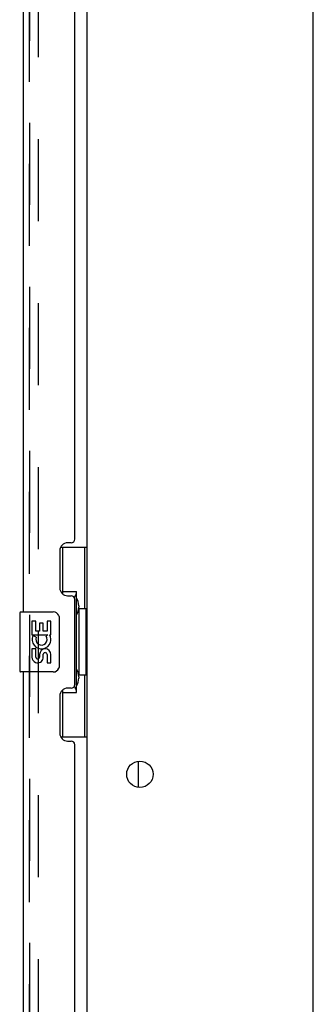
# Model space of a CAD drawing. Header units: inches. Extents: x 0 to 248, y 0 to 160.
# Tile 76 of 82: x 133 to 138, y 85 to 102. Entities that reach past the tile are written whole.
import ezdxf

# ---------------------------------------------------------------- set-up
doc = ezdxf.new("R2010")
doc.units = ezdxf.units.IN
doc.header["$LTSCALE"] = 13.627625
doc.header["$MEASUREMENT"] = 0
doc.linetypes.add('HIDDEN', pattern=[0.2, 0.1, -0.1])
doc.layers.get('0').update_dxf_attribs({"linetype": 'CONTINUOUS'})
for name, color, linetype in [('DEFAULT_2', 8, 'HIDDEN'), ('LEFTHAND_DOOR_ASSEMBLY', 7, 'CONTINUOUS'), ('RIGHTHAND_DOOR_ASSEMBLY', 7, 'CONTINUOUS')]:
    doc.layers.add(name, color=color, linetype=linetype)

msp = doc.modelspace()

# ---------------------------------------------------------------- linework, layer by layer
at = {"color": 3, "linetype": 'Continuous'}
for p, q in [((134.262, 51.931), (134.262, 113.035)), ((138.012, 50.608), (138.012, 112.983))]:
    msp.add_line(p, q, dxfattribs=at)
at = {"color": 7, "linetype": 'Continuous'}
msp.add_line((135.116, 88.815), (135.116, 89.25), dxfattribs=at)
at = {"color": 3, "linetype": 'Continuous'}
msp.add_circle((135.137, 89.033), 0.219, dxfattribs=at)
at = {"layer": 'DEFAULT_2', "color": 8, "linetype": 'HIDDEN'}
msp.add_line((133.449, 113.217), (133.449, 51.748), dxfattribs=at)
at = {"layer": 'LEFTHAND_DOOR_ASSEMBLY', "color": 8, "linetype": 'HIDDEN'}
msp.add_line((133.308, 51.479), (133.308, 113.486), dxfattribs=at)
at = {"layer": 'RIGHTHAND_DOOR_ASSEMBLY', "color": 8, "linetype": 'HIDDEN'}
msp.add_line((133.308, 113.486), (133.308, 51.479), dxfattribs=at)
at = {"layer": 'RIGHTHAND_DOOR_ASSEMBLY', "color": 3, "linetype": 'Continuous'}
for p, q in [((133.204, 91.733), (133.204, 108.233)), ((134.058, 92.94), (134.058, 107.025)), ((133.998, 92.88), (133.938, 92.88)), ((133.808, 92.75), (133.808, 92.13)), ((133.938, 92), (133.998, 92)), ((134.058, 90.525), (134.058, 91.94)), ((133.204, 74.233), (133.204, 90.733)), ((133.808, 90.335), (133.808, 89.715)), ((133.998, 90.465), (133.938, 90.465)), ((133.938, 89.585), (133.998, 89.585)), ((134.058, 75.44), (134.058, 89.525))]:
    msp.add_line(p, q, dxfattribs=at)
at = {"layer": 'RIGHTHAND_DOOR_ASSEMBLY', "color": 7, "linetype": 'Continuous'}
for p, q in [((133.821, 92.808), (134.262, 92.808)), ((133.858, 92.028), (133.858, 92.808)), ((134.223, 91.783), (134.223, 92.808)), ((133.858, 92.073), (134.085, 92.073)), ((134.085, 90.393), (134.085, 92.073)), ((134.122, 91.834), (134.122, 91.813)), ((133.144, 91.718), (133.144, 90.748)), ((133.159, 91.733), (133.699, 91.733)), ((133.799, 91.633), (133.799, 90.833)), ((134.122, 91.783), (134.122, 90.683)), ((134.244, 91.783), (134.122, 91.783)), ((134.244, 90.683), (134.244, 91.783)), ((133.347, 91.579), (133.347, 91.348)), ((133.41, 91.579), (133.347, 91.579)), ((133.41, 91.411), (133.41, 91.579)), ((133.472, 91.547), (133.472, 91.411)), ((133.533, 91.547), (133.472, 91.547)), ((133.533, 91.411), (133.533, 91.547)), ((133.598, 91.579), (133.598, 91.411)), ((133.661, 91.579), (133.598, 91.579)), ((133.661, 91.348), (133.661, 91.579)), ((133.347, 91.348), (133.608, 91.348)), ((133.417, 91.312), (133.36, 91.337)), ((133.472, 91.411), (133.41, 91.411)), ((133.598, 91.411), (133.533, 91.411)), ((133.608, 91.348), (133.581, 91.329)), ((133.643, 91.348), (133.661, 91.348)), ((133.347, 91.118), (133.347, 90.981)), ((133.41, 91.118), (133.347, 91.118)), ((133.41, 90.981), (133.41, 91.118)), ((133.472, 91.023), (133.472, 90.981)), ((133.533, 90.961), (133.533, 91.03)), ((133.598, 91.023), (133.598, 90.887)), ((133.661, 90.887), (133.661, 91.023)), ((133.598, 90.887), (133.661, 90.887)), ((133.699, 90.733), (133.159, 90.733)), ((134.244, 90.683), (134.122, 90.683)), ((134.122, 90.653), (134.122, 90.632)), ((134.223, 89.658), (134.223, 90.683)), ((133.858, 89.658), (133.858, 90.438)), ((133.858, 90.393), (134.085, 90.393)), ((133.821, 89.658), (134.262, 89.658))]:
    msp.add_line(p, q, dxfattribs=at)
for points in [[(134.049, 91.972), (134.051, 91.975), (134.056, 91.984), (134.061, 91.992), (134.065, 91.999), (134.069, 92.006), (134.073, 92.012), (134.076, 92.018), (134.078, 92.024), (134.08, 92.029), (134.082, 92.034), (134.083, 92.038), (134.084, 92.042), (134.085, 92.046), (134.085, 92.049)], [(133.792, 91.669), (133.794, 91.663), (133.796, 91.657), (133.797, 91.652), (133.798, 91.645), (133.798, 91.639), (133.799, 91.633)], [(133.799, 90.833), (133.798, 90.827), (133.798, 90.82), (133.797, 90.814), (133.796, 90.808), (133.794, 90.802), (133.792, 90.797)], [(134.085, 90.417), (134.085, 90.42), (134.084, 90.424), (134.083, 90.428), (134.082, 90.432), (134.08, 90.437), (134.078, 90.442), (134.076, 90.447), (134.073, 90.453), (134.069, 90.46), (134.065, 90.467), (134.061, 90.474), (134.056, 90.482), (134.051, 90.49), (134.049, 90.494)]]:
    msp.add_lwpolyline(points, dxfattribs=at)
at = {"layer": 'RIGHTHAND_DOOR_ASSEMBLY', "color": 3, "linetype": 'Continuous'}
for centre, radius, start, end in [((133.998, 92.94), 0.06, 270, 360), ((133.938, 92.75), 0.13, 90, 180), ((133.938, 92.13), 0.13, 180, 270), ((133.998, 91.94), 0.06, 0, 90), ((133.998, 90.525), 0.06, 270, 360), ((133.938, 90.335), 0.13, 90, 180), ((133.938, 89.715), 0.13, 180, 270), ((133.998, 89.525), 0.06, 0, 90)]:
    msp.add_arc(centre, radius, start, end, dxfattribs=at)
at = {"layer": 'RIGHTHAND_DOOR_ASSEMBLY', "color": 7, "linetype": 'Continuous'}
for centre, radius, start, end in [((133.159, 91.718), 0.015, 90, 180), ((133.699, 91.633), 0.1, 21.205, 90), ((133.504, 91.275), 0.157, 156.5966, 341.8791), ((133.504, 91.275), 0.0943, 156.5966, 35.1122), ((133.504, 91.275), 0.157, 25.737, 27.8532), ((133.507, 91.275), 0.154, 341.4199, 26.1963), ((133.441, 90.981), 0.0943, 180, 248.6704), ((133.441, 90.981), 0.0314, 180, 0.0485), ((133.567, 91.023), 0.0943, 0, 180), ((133.567, 91.019), 0.0362, 83.4285, 161.7628), ((133.567, 91.023), 0.0314, 0, 81.2295), ((133.441, 90.981), 0.0943, 248.6999, 347.4338), ((133.159, 90.748), 0.015, 180, 270), ((133.699, 90.833), 0.1, 270, 338.7946)]:
    msp.add_arc(centre, radius, start, end, dxfattribs=at)
for centre, start_param, end_param in [((134.018, 91.823), -1.51401, -0.699287), ((134.018, 91.823), -2.442306, -1.627583), ((134.018, 90.642), -1.51401, -0.699287), ((134.018, 90.642), -2.442306, -1.627583)]:
    msp.add_ellipse(centre, major_axis=(0, 0.18), ratio=0.579493, start_param=start_param, end_param=end_param, dxfattribs=at)

doc.saveas('drawing.dxf')
